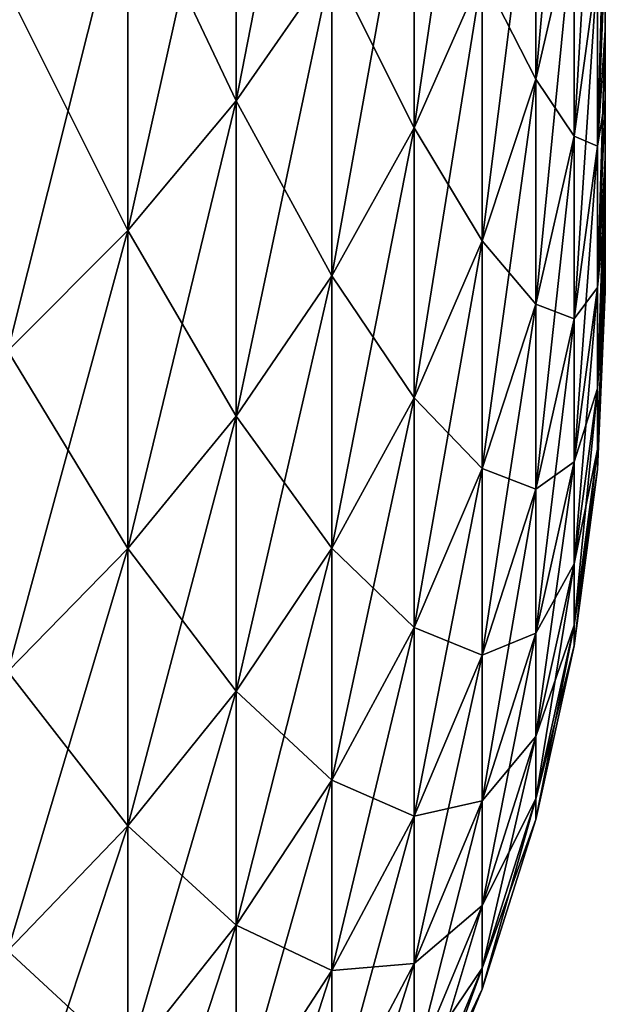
# Model space of a CAD drawing. Header units: metres. Extents: x -46 to 104, y -30 to 30.
# Tile 168 of 256: x 17.069 to 17.5, y -12.025 to -11.299. Entities that reach past the tile are written whole.
import ezdxf

# ---------------------------------------------------------------- set-up
doc = ezdxf.new("R2010")
doc.units = ezdxf.units.M
doc.layers.add('solid_26_000_502_XXX', color=7, linetype='CONTINUOUS')

msp = doc.modelspace()

# ---------------------------------------------------------------- linework, layer by layer
at = {"layer": 'solid_26_000_502_XXX'}
for points in [[(17.29871, -10.998614, 5.395078), (17.228277, -11.097769, 5.443716), (17.228277, -11.359244, 4.874636)], [(17.29871, -11.257754, 4.831083), (17.29871, -10.998614, 5.395078), (17.228277, -11.359244, 4.874636)], [(17.29871, -10.998614, 617.395081), (17.228277, -11.097769, 617.443726), (17.228277, -11.359244, 616.874634)], [(17.29871, -11.257754, 616.831055), (17.29871, -10.998614, 617.395081), (17.228277, -11.359244, 616.874634)], [(17.477188, -11.028529, 4.084518), (17.44882, -11.148449, 4.128932), (17.44882, -11.343266, 3.558973)], [(17.477188, -11.221251, 3.52069), (17.477188, -11.028529, 4.084518), (17.44882, -11.343266, 3.558973)], [(17.477188, -11.028529, 616.084534), (17.44882, -11.148449, 616.128906), (17.44882, -11.343266, 615.55896)], [(17.477188, -11.221251, 615.520691), (17.477188, -11.028529, 616.084534), (17.44882, -11.343266, 615.55896)], [(17.409405, -11.039807, 4.737555), (17.35924, -11.151004, 4.785273), (17.35924, -11.379062, 4.214342)], [(17.409405, -11.265591, 4.172317), (17.409405, -11.039807, 4.737555), (17.35924, -11.379062, 4.214342)], [(17.409405, -11.039807, 616.737549), (17.35924, -11.151004, 616.785278), (17.35924, -11.379062, 616.214355)], [(17.409405, -11.265591, 616.172302), (17.409405, -11.039807, 616.737549), (17.35924, -11.379062, 616.214355)], [(17.228277, -11.097769, 5.443716), (17.148478, -11.191029, 5.489461), (17.148478, -11.454701, 4.9156)], [(17.228277, -11.359244, 4.874636), (17.228277, -11.097769, 5.443716), (17.148478, -11.454701, 4.9156)], [(17.228277, -11.097769, -5.443716), (17.228277, -11.359244, -4.874636), (17.148478, -11.191029, -5.489461)], [(17.228277, -11.097769, 617.443726), (17.148478, -11.191029, 617.489441), (17.148478, -11.454701, 616.915588)], [(17.228277, -11.359244, 616.874634), (17.228277, -11.097769, 617.443726), (17.148478, -11.454701, 616.915588)], [(17.228277, -11.097769, 606.556274), (17.228277, -11.359244, 607.125366), (17.148478, -11.191029, 606.510559)], [(17.29871, -11.257754, -4.831083), (17.228277, -11.359244, -4.874636), (17.228277, -11.097769, -5.443716)], [(17.29871, -11.257754, 607.168945), (17.228277, -11.359244, 607.125366), (17.228277, -11.097769, 606.556274)], [(17.494291, -11.09734, 3.481813), (17.477188, -11.221251, 3.52069), (17.477188, -11.385169, 2.947824)], [(17.494291, -11.259447, 2.915273), (17.494291, -11.09734, 3.481813), (17.477188, -11.385169, 2.947824)], [(17.494291, -11.09734, 615.481812), (17.477188, -11.221251, 615.520691), (17.477188, -11.385169, 614.947815)], [(17.494291, -11.259447, 614.915283), (17.494291, -11.09734, 615.481812), (17.477188, -11.385169, 614.947815)], [(17.35924, -11.151004, 4.785273), (17.29871, -11.257754, 4.831083), (17.29871, -11.487995, 4.254686)], [(17.35924, -11.379062, 4.214342), (17.35924, -11.151004, 4.785273), (17.29871, -11.487995, 4.254686)], [(17.35924, -11.151004, -4.785273), (17.35924, -11.379062, -4.214342), (17.29871, -11.257754, -4.831083)], [(17.35924, -11.151004, 616.785278), (17.29871, -11.257754, 616.831055), (17.29871, -11.487995, 616.2547)], [(17.35924, -11.379062, 616.214355), (17.35924, -11.151004, 616.785278), (17.29871, -11.487995, 616.2547)], [(17.35924, -11.151004, 607.214722), (17.35924, -11.379062, 607.785645), (17.29871, -11.257754, 607.168945)], [(17.409405, -11.265591, -4.172317), (17.35924, -11.379062, -4.214342), (17.35924, -11.151004, -4.785273)], [(17.409405, -11.265591, 607.827698), (17.35924, -11.379062, 607.785645), (17.35924, -11.151004, 607.214722)], [(17.44882, -11.148449, 4.128932), (17.409405, -11.265591, 4.172317), (17.409405, -11.462456, 3.596369)], [(17.44882, -11.343266, 3.558973), (17.44882, -11.148449, 4.128932), (17.409405, -11.462456, 3.596369)], [(17.44882, -11.148449, -4.128932), (17.44882, -11.343266, -3.558973), (17.409405, -11.265591, -4.172317)], [(17.44882, -11.148449, 616.128906), (17.409405, -11.265591, 616.172302), (17.409405, -11.462456, 615.596375)], [(17.44882, -11.343266, 615.55896), (17.44882, -11.148449, 616.128906), (17.409405, -11.462456, 615.596375)], [(17.44882, -11.148449, 607.871094), (17.44882, -11.343266, 608.44104), (17.409405, -11.265591, 607.827698)], [(17.477188, -11.221251, -3.52069), (17.44882, -11.343266, -3.558973), (17.44882, -11.148449, -4.128932)], [(17.477188, -11.221251, 608.479309), (17.44882, -11.343266, 608.44104), (17.44882, -11.148449, 607.871094)], [(17.494291, -11.392652, 2.341249), (17.5, -11.248378, 2.392414), (17.5, -11.181897, 2.686109)], [(17.494291, -11.392652, 2.341249), (17.5, -11.181897, 2.686109), (17.494291, -11.259447, 2.915273)], [(17.494291, -11.392652, 614.341248), (17.5, -11.248416, 614.392334), (17.5, -11.181909, 614.686035)], [(17.494291, -11.392652, 614.341248), (17.5, -11.181909, 614.686035), (17.494291, -11.259447, 614.915283)], [(17.148478, -11.191029, 5.489461), (17.059919, -11.277682, 5.531967), (17.059919, -11.543397, 4.953662)], [(17.148478, -11.454701, 4.9156), (17.148478, -11.191029, 5.489461), (17.059919, -11.543397, 4.953662)], [(17.148478, -11.191029, -5.489461), (17.148478, -11.454701, -4.9156), (17.059919, -11.277682, -5.531967)], [(17.148478, -11.191029, 617.489441), (17.059919, -11.277682, 617.531982), (17.059919, -11.543397, 616.953674)], [(17.148478, -11.454701, 616.915588), (17.148478, -11.191029, 617.489441), (17.059919, -11.543397, 616.953674)], [(17.148478, -11.191029, 606.510559), (17.148478, -11.454701, 607.084412), (17.059919, -11.277682, 606.468018)], [(17.228277, -11.359244, -4.874636), (17.148478, -11.454701, -4.9156), (17.148478, -11.191029, -5.489461)], [(17.228277, -11.359244, 607.125366), (17.148478, -11.454701, 607.084412), (17.148478, -11.191029, 606.510559)], [(17.477188, -11.221251, 3.52069), (17.44882, -11.343266, 3.558973), (17.44882, -11.508966, 2.979878)], [(17.477188, -11.385169, 2.947824), (17.477188, -11.221251, 3.52069), (17.44882, -11.508966, 2.979878)], [(17.477188, -11.221251, -3.52069), (17.477188, -11.385169, -2.947824), (17.44882, -11.343266, -3.558973)], [(17.477188, -11.221251, 615.520691), (17.44882, -11.343266, 615.55896), (17.44882, -11.508966, 614.979858)], [(17.477188, -11.385169, 614.947815), (17.477188, -11.221251, 615.520691), (17.44882, -11.508966, 614.979858)], [(17.477188, -11.221251, 608.479309), (17.477188, -11.385169, 609.052185), (17.44882, -11.343266, 608.44104)], [(17.494291, -11.259447, -2.915273), (17.477188, -11.385169, -2.947824), (17.477188, -11.221251, -3.52069)], [(17.494291, -11.259447, 609.084717), (17.477188, -11.385169, 609.052185), (17.477188, -11.221251, 608.479309)], [(17.494291, -11.392652, -2.341249), (17.5, -11.248378, -2.392414), (17.5, -11.30721, -2.096785)], [(17.494291, -11.259447, -2.915273), (17.5, -11.248378, -2.392414), (17.494291, -11.392652, -2.341249)], [(17.494291, -11.392652, 2.341249), (17.5, -11.30721, 2.096785), (17.5, -11.248378, 2.392414)], [(17.494291, -11.392652, 609.658752), (17.5, -11.248416, 609.607666), (17.5, -11.307221, 609.903198)], [(17.494291, -11.259447, 609.084717), (17.5, -11.248416, 609.607666), (17.494291, -11.392652, 609.658752)], [(17.494291, -11.392652, 614.341248), (17.5, -11.307221, 614.096802), (17.5, -11.248416, 614.392334)], [(17.5, -11.30721, 2.096785), (17.5, -11.30721, -2.096785), (17.5, -11.248378, -2.392414)], [(17.5, -11.248378, 2.392414), (17.5, -11.30721, 2.096785), (17.5, -11.248378, -2.392414)], [(17.5, -11.307221, 614.096802), (17.5, -11.307221, 609.903198), (17.5, -11.248416, 609.607666)], [(17.5, -11.248416, 614.392334), (17.5, -11.307221, 614.096802), (17.5, -11.248416, 609.607666)], [(17.29871, -11.257754, 4.831083), (17.228277, -11.359244, 4.874636), (17.228277, -11.591561, 4.293043)], [(17.29871, -11.487995, 4.254686), (17.29871, -11.257754, 4.831083), (17.228277, -11.591561, 4.293043)], [(17.29871, -11.257754, -4.831083), (17.29871, -11.487995, -4.254686), (17.228277, -11.359244, -4.874636)], [(17.29871, -11.257754, 616.831055), (17.228277, -11.359244, 616.874634), (17.228277, -11.591561, 616.29303)], [(17.29871, -11.487995, 616.2547), (17.29871, -11.257754, 616.831055), (17.228277, -11.591561, 616.29303)], [(17.29871, -11.257754, 607.168945), (17.29871, -11.487995, 607.7453), (17.228277, -11.359244, 607.125366)], [(17.35924, -11.379062, -4.214342), (17.29871, -11.487995, -4.254686), (17.29871, -11.257754, -4.831083)], [(17.35924, -11.379062, 607.785645), (17.29871, -11.487995, 607.7453), (17.29871, -11.257754, 607.168945)], [(17.494291, -11.259447, 2.915273), (17.477188, -11.385169, 2.947824), (17.477188, -11.519861, 2.367392)], [(17.494291, -11.392652, 2.341249), (17.494291, -11.259447, 2.915273), (17.477188, -11.519861, 2.367392)], [(17.494291, -11.259447, -2.915273), (17.494291, -11.392652, -2.341249), (17.477188, -11.385169, -2.947824)], [(17.494291, -11.259447, 614.915283), (17.477188, -11.385169, 614.947815), (17.477188, -11.519861, 614.367371)], [(17.494291, -11.392652, 614.341248), (17.494291, -11.259447, 614.915283), (17.477188, -11.519861, 614.367371)], [(17.494291, -11.259447, 609.084717), (17.494291, -11.392652, 609.658752), (17.477188, -11.385169, 609.052185)], [(17.409405, -11.265591, 4.172317), (17.35924, -11.379062, 4.214342), (17.35924, -11.577909, 3.632592)], [(17.409405, -11.462456, 3.596369), (17.409405, -11.265591, 4.172317), (17.35924, -11.577909, 3.632592)], [(17.409405, -11.265591, -4.172317), (17.409405, -11.462456, -3.596369), (17.35924, -11.379062, -4.214342)], [(17.409405, -11.265591, 616.172302), (17.35924, -11.379062, 616.214355), (17.35924, -11.577909, 615.632568)], [(17.409405, -11.462456, 615.596375), (17.409405, -11.265591, 616.172302), (17.35924, -11.577909, 615.632568)], [(17.409405, -11.265591, 607.827698), (17.409405, -11.462456, 608.403625), (17.35924, -11.379062, 607.785645)], [(17.44882, -11.343266, -3.558973), (17.409405, -11.462456, -3.596369), (17.409405, -11.265591, -4.172317)], [(17.44882, -11.343266, 608.44104), (17.409405, -11.462456, 608.403625), (17.409405, -11.265591, 607.827698)], [(17.148478, -11.454701, -4.9156), (17.059919, -11.543397, -4.953662), (17.059919, -11.277682, -5.531967)], [(17.148478, -11.454701, 607.084412), (17.059919, -11.543397, 607.046326), (17.059919, -11.277682, 606.468018)], [(17.494291, -11.392652, -2.341249), (17.5, -11.30721, -2.096785), (17.5, -11.358278, -1.799831)], [(17.494291, -11.496612, 1.761216), (17.5, -11.358278, 1.799831), (17.5, -11.30721, 2.096785)], [(17.494291, -11.496612, 1.761216), (17.5, -11.30721, 2.096785), (17.494291, -11.392652, 2.341249)], [(17.494291, -11.392652, 609.658752), (17.5, -11.307221, 609.903198), (17.5, -11.358256, 610.200012)], [(17.494291, -11.496612, 613.76123), (17.5, -11.358256, 613.799988), (17.5, -11.307221, 614.096802)], [(17.494291, -11.496612, 613.76123), (17.5, -11.307221, 614.096802), (17.494291, -11.392652, 614.341248)], [(17.5, -11.358278, 1.799831), (17.5, -11.358278, -1.799831), (17.5, -11.30721, -2.096785)], [(17.5, -11.30721, 2.096785), (17.5, -11.358278, 1.799831), (17.5, -11.30721, -2.096785)], [(17.5, -11.358256, 613.799988), (17.5, -11.358256, 610.200012), (17.5, -11.307221, 609.903198)], [(17.5, -11.307221, 614.096802), (17.5, -11.358256, 613.799988), (17.5, -11.307221, 609.903198)], [(17.44882, -11.343266, 3.558973), (17.409405, -11.462456, 3.596369), (17.409405, -11.629897, 3.011189)], [(17.44882, -11.508966, 2.979878), (17.44882, -11.343266, 3.558973), (17.409405, -11.629897, 3.011189)], [(17.44882, -11.343266, -3.558973), (17.44882, -11.508966, -2.979878), (17.409405, -11.462456, -3.596369)], [(17.44882, -11.343266, 615.55896), (17.409405, -11.462456, 615.596375), (17.409405, -11.629897, 615.011169)], [(17.44882, -11.508966, 614.979858), (17.44882, -11.343266, 615.55896), (17.409405, -11.629897, 615.011169)], [(17.44882, -11.343266, 608.44104), (17.44882, -11.508966, 609.020142), (17.409405, -11.462456, 608.403625)], [(17.477188, -11.385169, -2.947824), (17.44882, -11.508966, -2.979878), (17.44882, -11.343266, -3.558973)], [(17.477188, -11.385169, 609.052185), (17.44882, -11.508966, 609.020142), (17.44882, -11.343266, 608.44104)], [(17.228277, -11.359244, 4.874636), (17.148478, -11.454701, 4.9156), (17.148478, -11.688971, 4.329119)], [(17.228277, -11.591561, 4.293043), (17.228277, -11.359244, 4.874636), (17.148478, -11.688971, 4.329119)], [(17.228277, -11.359244, -4.874636), (17.228277, -11.591561, -4.293043), (17.148478, -11.454701, -4.9156)], [(17.228277, -11.359244, 616.874634), (17.148478, -11.454701, 616.915588), (17.148478, -11.688971, 616.329102)], [(17.228277, -11.591561, 616.29303), (17.228277, -11.359244, 616.874634), (17.148478, -11.688971, 616.329102)], [(17.228277, -11.359244, 607.125366), (17.228277, -11.591561, 607.70697), (17.148478, -11.454701, 607.084412)], [(17.29871, -11.487995, -4.254686), (17.228277, -11.591561, -4.293043), (17.228277, -11.359244, -4.874636)], [(17.29871, -11.487995, 607.7453), (17.228277, -11.591561, 607.70697), (17.228277, -11.359244, 607.125366)], [(17.494291, -11.496612, 610.23877), (17.5, -11.358256, 610.200012), (17.5, -11.401507, 610.498169)], [(17.494291, -11.392652, 609.658752), (17.5, -11.358256, 610.200012), (17.494291, -11.496612, 610.23877)], [(17.494291, -11.496612, 613.76123), (17.5, -11.401507, 613.501831), (17.5, -11.358256, 613.799988)], [(17.494291, -11.496612, -1.761216), (17.5, -11.358278, -1.799831), (17.5, -11.401485, -1.502006)], [(17.494291, -11.392652, -2.341249), (17.5, -11.358278, -1.799831), (17.494291, -11.496612, -1.761216)], [(17.494291, -11.496612, 1.761216), (17.5, -11.401485, 1.502006), (17.5, -11.358278, 1.799831)], [(17.5, -11.401507, 613.501831), (17.5, -11.401507, 610.498169), (17.5, -11.358256, 610.200012)], [(17.5, -11.358256, 613.799988), (17.5, -11.401507, 613.501831), (17.5, -11.358256, 610.200012)], [(17.5, -11.401485, 1.502006), (17.5, -11.401485, -1.502006), (17.5, -11.358278, -1.799831)], [(17.5, -11.358278, 1.799831), (17.5, -11.401485, 1.502006), (17.5, -11.358278, -1.799831)], [(17.35924, -11.379062, 4.214342), (17.29871, -11.487995, 4.254686), (17.29871, -11.688746, 3.667368)], [(17.35924, -11.577909, 3.632592), (17.35924, -11.379062, 4.214342), (17.29871, -11.688746, 3.667368)], [(17.35924, -11.379062, -4.214342), (17.35924, -11.577909, -3.632592), (17.29871, -11.487995, -4.254686)], [(17.35924, -11.379062, 616.214355), (17.29871, -11.487995, 616.2547), (17.29871, -11.688746, 615.667358)], [(17.35924, -11.577909, 615.632568), (17.35924, -11.379062, 616.214355), (17.29871, -11.688746, 615.667358)], [(17.35924, -11.379062, 607.785645), (17.35924, -11.577909, 608.367432), (17.29871, -11.487995, 607.7453)], [(17.409405, -11.462456, -3.596369), (17.35924, -11.577909, -3.632592), (17.35924, -11.379062, -4.214342)], [(17.409405, -11.462456, 608.403625), (17.35924, -11.577909, 608.367432), (17.35924, -11.379062, 607.785645)], [(17.477188, -11.385169, 2.947824), (17.44882, -11.508966, 2.979878), (17.44882, -11.645123, 2.393134)], [(17.477188, -11.519861, 2.367392), (17.477188, -11.385169, 2.947824), (17.44882, -11.645123, 2.393134)], [(17.477188, -11.385169, -2.947824), (17.477188, -11.519861, -2.367392), (17.44882, -11.508966, -2.979878)], [(17.477188, -11.385169, 614.947815), (17.44882, -11.508966, 614.979858), (17.44882, -11.645123, 614.393127)], [(17.477188, -11.519861, 614.367371), (17.477188, -11.385169, 614.947815), (17.44882, -11.645123, 614.393127)], [(17.477188, -11.385169, 609.052185), (17.477188, -11.519861, 609.632629), (17.44882, -11.508966, 609.020142)], [(17.494291, -11.392652, -2.341249), (17.477188, -11.519861, -2.367392), (17.477188, -11.385169, -2.947824)], [(17.494291, -11.392652, 609.658752), (17.477188, -11.519861, 609.632629), (17.477188, -11.385169, 609.052185)], [(17.494291, -11.392652, 2.341249), (17.477188, -11.519861, 2.367392), (17.477188, -11.624982, 1.780882)], [(17.494291, -11.496612, 1.761216), (17.494291, -11.392652, 2.341249), (17.477188, -11.624982, 1.780882)], [(17.494291, -11.392652, -2.341249), (17.494291, -11.496612, -1.761216), (17.477188, -11.519861, -2.367392)], [(17.494291, -11.392652, 614.341248), (17.477188, -11.519861, 614.367371), (17.477188, -11.624982, 613.780884)], [(17.494291, -11.496612, 613.76123), (17.494291, -11.392652, 614.341248), (17.477188, -11.624982, 613.780884)], [(17.494291, -11.392652, 609.658752), (17.494291, -11.496612, 610.23877), (17.477188, -11.519861, 609.632629)], [(17.494291, -11.496612, -1.761216), (17.5, -11.401485, -1.502006), (17.5, -11.436904, -1.202813)], [(17.494291, -11.57106, 1.176662), (17.5, -11.436904, 1.202813), (17.5, -11.401485, 1.502006)], [(17.494291, -11.57106, 1.176662), (17.5, -11.401485, 1.502006), (17.494291, -11.496612, 1.761216)], [(17.494291, -11.496612, 610.23877), (17.5, -11.401507, 610.498169), (17.5, -11.436931, 610.797241)], [(17.494291, -11.57106, 613.176636), (17.5, -11.436931, 613.202759), (17.5, -11.401507, 613.501831)], [(17.494291, -11.57106, 613.176636), (17.5, -11.401507, 613.501831), (17.494291, -11.496612, 613.76123)], [(17.5, -11.436904, 1.202813), (17.5, -11.436904, -1.202813), (17.5, -11.401485, -1.502006)], [(17.5, -11.401485, 1.502006), (17.5, -11.436904, 1.202813), (17.5, -11.401485, -1.502006)], [(17.5, -11.436931, 613.202759), (17.5, -11.436931, 610.797241), (17.5, -11.401507, 610.498169)], [(17.5, -11.401507, 613.501831), (17.5, -11.436931, 613.202759), (17.5, -11.401507, 610.498169)], [(17.494291, -11.57106, -1.176662), (17.5, -11.436904, -1.202813), (17.5, -11.464503, -0.902647)], [(17.494291, -11.496612, -1.761216), (17.5, -11.436904, -1.202813), (17.494291, -11.57106, -1.176662)], [(17.494291, -11.57106, 1.176662), (17.5, -11.464503, 0.902647), (17.5, -11.436904, 1.202813)], [(17.494291, -11.57106, 610.823364), (17.5, -11.436931, 610.797241), (17.5, -11.464509, 611.097229)], [(17.494291, -11.496612, 610.23877), (17.5, -11.436931, 610.797241), (17.494291, -11.57106, 610.823364)], [(17.494291, -11.57106, 613.176636), (17.5, -11.464509, 612.902771), (17.5, -11.436931, 613.202759)], [(17.5, -11.464503, 0.902647), (17.5, -11.464503, -0.902647), (17.5, -11.436904, -1.202813)], [(17.5, -11.436904, 1.202813), (17.5, -11.464503, 0.902647), (17.5, -11.436904, -1.202813)], [(17.5, -11.464509, 612.902771), (17.5, -11.464509, 611.097229), (17.5, -11.436931, 610.797241)], [(17.5, -11.436931, 613.202759), (17.5, -11.464509, 612.902771), (17.5, -11.436931, 610.797241)], [(17.148478, -11.454701, 4.9156), (17.059919, -11.543397, 4.953662), (17.059919, -11.77948, 4.36264)], [(17.148478, -11.688971, 4.329119), (17.148478, -11.454701, 4.9156), (17.059919, -11.77948, 4.36264)], [(17.148478, -11.454701, -4.9156), (17.148478, -11.688971, -4.329119), (17.059919, -11.543397, -4.953662)], [(17.148478, -11.454701, 616.915588), (17.059919, -11.543397, 616.953674), (17.059919, -11.77948, 616.36261)], [(17.148478, -11.688971, 616.329102), (17.148478, -11.454701, 616.915588), (17.059919, -11.77948, 616.36261)], [(17.148478, -11.454701, 607.084412), (17.148478, -11.688971, 607.670898), (17.059919, -11.543397, 607.046326)], [(17.228277, -11.591561, -4.293043), (17.148478, -11.688971, -4.329119), (17.148478, -11.454701, -4.9156)], [(17.228277, -11.591561, 607.70697), (17.148478, -11.688971, 607.670898), (17.148478, -11.454701, 607.084412)], [(17.409405, -11.462456, 3.596369), (17.35924, -11.577909, 3.632592), (17.35924, -11.747037, 3.041518)], [(17.409405, -11.629897, 3.011189), (17.409405, -11.462456, 3.596369), (17.35924, -11.747037, 3.041518)], [(17.409405, -11.462456, -3.596369), (17.409405, -11.629897, -3.011189), (17.35924, -11.577909, -3.632592)], [(17.409405, -11.462456, 615.596375), (17.35924, -11.577909, 615.632568), (17.35924, -11.747037, 615.041504)], [(17.409405, -11.629897, 615.011169), (17.409405, -11.462456, 615.596375), (17.35924, -11.747037, 615.041504)], [(17.409405, -11.462456, 608.403625), (17.409405, -11.629897, 608.988831), (17.35924, -11.577909, 608.367432)], [(17.44882, -11.508966, -2.979878), (17.409405, -11.629897, -3.011189), (17.409405, -11.462456, -3.596369)], [(17.44882, -11.508966, 609.020142), (17.409405, -11.629897, 608.988831), (17.409405, -11.462456, 608.403625)], [(17.494291, -11.57106, -1.176662), (17.5, -11.464503, -0.902647), (17.5, -11.484225, -0.602124)], [(17.494291, -11.615806, 0.589087), (17.5, -11.484225, 0.602124), (17.5, -11.464503, 0.902647)], [(17.494291, -11.615806, 0.589087), (17.5, -11.464503, 0.902647), (17.494291, -11.57106, 1.176662)], [(17.494291, -11.57106, 610.823364), (17.5, -11.464509, 611.097229), (17.5, -11.484221, 611.397766)], [(17.494291, -11.615806, 612.589111), (17.5, -11.484221, 612.602234), (17.5, -11.464509, 612.902771)], [(17.494291, -11.615806, 612.589111), (17.5, -11.464509, 612.902771), (17.494291, -11.57106, 613.176636)], [(17.5, -11.484225, 0.602124), (17.5, -11.484225, -0.602124), (17.5, -11.464503, -0.902647)], [(17.5, -11.464503, 0.902647), (17.5, -11.484225, 0.602124), (17.5, -11.464503, -0.902647)], [(17.5, -11.484221, 612.602234), (17.5, -11.484221, 611.397766), (17.5, -11.464509, 611.097229)], [(17.5, -11.464509, 612.902771), (17.5, -11.484221, 612.602234), (17.5, -11.464509, 611.097229)], [(17.494291, -11.615806, 611.410889), (17.5, -11.484221, 611.397766), (17.5, -11.496053, 611.698792)], [(17.494291, -11.57106, 610.823364), (17.5, -11.484221, 611.397766), (17.494291, -11.615806, 611.410889)], [(17.494291, -11.615806, 612.589111), (17.5, -11.496053, 612.301208), (17.5, -11.484221, 612.602234)], [(17.494291, -11.615806, -0.589087), (17.5, -11.484225, -0.602124), (17.5, -11.49604, -0.30136)], [(17.494291, -11.57106, -1.176662), (17.5, -11.484225, -0.602124), (17.494291, -11.615806, -0.589087)], [(17.494291, -11.615806, 0.589087), (17.5, -11.49604, 0.30136), (17.5, -11.484225, 0.602124)], [(17.5, -11.496053, 612.301208), (17.5, -11.496053, 611.698792), (17.5, -11.484221, 611.397766)], [(17.5, -11.484221, 612.602234), (17.5, -11.496053, 612.301208), (17.5, -11.484221, 611.397766)], [(17.5, -11.49604, 0.30136), (17.5, -11.49604, -0.30136), (17.5, -11.484225, -0.602124)], [(17.5, -11.484225, 0.602124), (17.5, -11.49604, 0.30136), (17.5, -11.484225, -0.602124)], [(17.29871, -11.487995, 4.254686), (17.228277, -11.591561, 4.293043), (17.228277, -11.794123, 3.70043)], [(17.29871, -11.688746, 3.667368), (17.29871, -11.487995, 4.254686), (17.228277, -11.794123, 3.70043)], [(17.29871, -11.487995, -4.254686), (17.29871, -11.688746, -3.667368), (17.228277, -11.591561, -4.293043)], [(17.29871, -11.487995, 616.2547), (17.228277, -11.591561, 616.29303), (17.228277, -11.794123, 615.700439)], [(17.29871, -11.688746, 615.667358), (17.29871, -11.487995, 616.2547), (17.228277, -11.794123, 615.700439)], [(17.29871, -11.487995, 607.7453), (17.29871, -11.688746, 608.332642), (17.228277, -11.591561, 607.70697)], [(17.35924, -11.577909, -3.632592), (17.29871, -11.688746, -3.667368), (17.29871, -11.487995, -4.254686)], [(17.35924, -11.577909, 608.367432), (17.29871, -11.688746, 608.332642), (17.29871, -11.487995, 607.7453)], [(17.494291, -11.496612, 1.761216), (17.477188, -11.624982, 1.780882), (17.477188, -11.700261, 1.1898)], [(17.494291, -11.57106, 1.176662), (17.494291, -11.496612, 1.761216), (17.477188, -11.700261, 1.1898)], [(17.494291, -11.496612, -1.761216), (17.477188, -11.624982, -1.780882), (17.477188, -11.519861, -2.367392)], [(17.494291, -11.496612, -1.761216), (17.494291, -11.57106, -1.176662), (17.477188, -11.624982, -1.780882)], [(17.494291, -11.496612, 613.76123), (17.477188, -11.624982, 613.780884), (17.477188, -11.700261, 613.189819)], [(17.494291, -11.57106, 613.176636), (17.494291, -11.496612, 613.76123), (17.477188, -11.700261, 613.189819)], [(17.494291, -11.496612, 610.23877), (17.477188, -11.624982, 610.219116), (17.477188, -11.519861, 609.632629)], [(17.494291, -11.496612, 610.23877), (17.494291, -11.57106, 610.823364), (17.477188, -11.624982, 610.219116)], [(17.494291, -11.615806, -0.589087), (17.5, -11.49604, -0.30136), (17.5, -11.499978, 0)], [(17.494291, -11.630733), (17.5, -11.499978, 0), (17.5, -11.49604, 0.30136)], [(17.494291, -11.630733), (17.5, -11.49604, 0.30136), (17.494291, -11.615806, 0.589087)], [(17.494291, -11.615806, 611.410889), (17.5, -11.496053, 611.698792), (17.5, -11.5, 612)], [(17.494291, -11.630733, 612), (17.5, -11.5, 612), (17.5, -11.496053, 612.301208)], [(17.494291, -11.630733, 612), (17.5, -11.496053, 612.301208), (17.494291, -11.615806, 612.589111)], [(17.494291, -11.615806, -0.589087), (17.5, -11.499978, 0), (17.494291, -11.630733)], [(17.494291, -11.615806, 611.410889), (17.5, -11.5, 612), (17.494291, -11.630733, 612)], [(17.5, -11.49604, 0.30136), (17.5, -11.499978, 0), (17.5, -11.49604, -0.30136)], [(17.5, -11.496053, 612.301208), (17.5, -11.5, 612), (17.5, -11.496053, 611.698792)], [(17.44882, -11.508966, 2.979878), (17.409405, -11.629897, 3.011189), (17.409405, -11.767485, 2.418279)], [(17.44882, -11.645123, 2.393134), (17.44882, -11.508966, 2.979878), (17.409405, -11.767485, 2.418279)], [(17.44882, -11.508966, -2.979878), (17.44882, -11.645123, -2.393134), (17.409405, -11.629897, -3.011189)], [(17.44882, -11.508966, 614.979858), (17.409405, -11.629897, 615.011169), (17.409405, -11.767485, 614.418274)], [(17.44882, -11.645123, 614.393127), (17.44882, -11.508966, 614.979858), (17.409405, -11.767485, 614.418274)], [(17.44882, -11.508966, 609.020142), (17.44882, -11.645123, 609.606873), (17.409405, -11.629897, 608.988831)], [(17.477188, -11.519861, -2.367392), (17.44882, -11.645123, -2.393134), (17.44882, -11.508966, -2.979878)], [(17.477188, -11.519861, 609.632629), (17.44882, -11.645123, 609.606873), (17.44882, -11.508966, 609.020142)], [(17.477188, -11.519861, 2.367392), (17.44882, -11.645123, 2.393134), (17.44882, -11.751388, 1.800246)], [(17.477188, -11.624982, 1.780882), (17.477188, -11.519861, 2.367392), (17.44882, -11.751388, 1.800246)], [(17.477188, -11.519861, -2.367392), (17.477188, -11.624982, -1.780882), (17.44882, -11.645123, -2.393134)], [(17.477188, -11.519861, 614.367371), (17.44882, -11.645123, 614.393127), (17.44882, -11.751388, 613.800232)], [(17.477188, -11.624982, 613.780884), (17.477188, -11.519861, 614.367371), (17.44882, -11.751388, 613.800232)], [(17.477188, -11.519861, 609.632629), (17.477188, -11.624982, 610.219116), (17.44882, -11.645123, 609.606873)], [(17.148478, -11.688971, -4.329119), (17.059919, -11.77948, -4.36264), (17.059919, -11.543397, -4.953662)], [(17.148478, -11.688971, 607.670898), (17.059919, -11.77948, 607.63739), (17.059919, -11.543397, 607.046326)], [(17.494291, -11.57106, 1.176662), (17.477188, -11.700261, 1.1898), (17.477188, -11.745506, 0.595665)], [(17.494291, -11.615806, 0.589087), (17.494291, -11.57106, 1.176662), (17.477188, -11.745506, 0.595665)], [(17.494291, -11.57106, -1.176662), (17.477188, -11.700261, -1.1898), (17.477188, -11.624982, -1.780882)], [(17.494291, -11.57106, -1.176662), (17.494291, -11.615806, -0.589087), (17.477188, -11.700261, -1.1898)], [(17.494291, -11.57106, 613.176636), (17.477188, -11.700261, 613.189819), (17.477188, -11.745506, 612.595642)], [(17.494291, -11.615806, 612.589111), (17.494291, -11.57106, 613.176636), (17.477188, -11.745506, 612.595642)], [(17.494291, -11.57106, 610.823364), (17.477188, -11.700261, 610.810181), (17.477188, -11.624982, 610.219116)], [(17.494291, -11.57106, 610.823364), (17.494291, -11.615806, 611.410889), (17.477188, -11.700261, 610.810181)], [(17.35924, -11.577909, 3.632592), (17.29871, -11.688746, 3.667368), (17.29871, -11.859493, 3.070636)], [(17.35924, -11.747037, 3.041518), (17.35924, -11.577909, 3.632592), (17.29871, -11.859493, 3.070636)], [(17.35924, -11.577909, -3.632592), (17.35924, -11.747037, -3.041518), (17.29871, -11.688746, -3.667368)], [(17.35924, -11.577909, 615.632568), (17.29871, -11.688746, 615.667358), (17.29871, -11.859493, 615.070618)], [(17.35924, -11.747037, 615.041504), (17.35924, -11.577909, 615.632568), (17.29871, -11.859493, 615.070618)], [(17.35924, -11.577909, 608.367432), (17.35924, -11.747037, 608.958496), (17.29871, -11.688746, 608.332642)], [(17.409405, -11.629897, -3.011189), (17.35924, -11.747037, -3.041518), (17.35924, -11.577909, -3.632592)], [(17.409405, -11.629897, 608.988831), (17.35924, -11.747037, 608.958496), (17.35924, -11.577909, 608.367432)], [(17.228277, -11.591561, 4.293043), (17.148478, -11.688971, 4.329119), (17.148478, -11.893234, 3.731526)], [(17.228277, -11.794123, 3.70043), (17.228277, -11.591561, 4.293043), (17.148478, -11.893234, 3.731526)], [(17.228277, -11.591561, -4.293043), (17.228277, -11.794123, -3.70043), (17.148478, -11.688971, -4.329119)], [(17.228277, -11.591561, 616.29303), (17.148478, -11.688971, 616.329102), (17.148478, -11.893234, 615.731506)], [(17.228277, -11.794123, 615.700439), (17.228277, -11.591561, 616.29303), (17.148478, -11.893234, 615.731506)], [(17.228277, -11.591561, 607.70697), (17.228277, -11.794123, 608.299561), (17.148478, -11.688971, 607.670898)], [(17.29871, -11.688746, -3.667368), (17.228277, -11.794123, -3.70043), (17.228277, -11.591561, -4.293043)], [(17.29871, -11.688746, 608.332642), (17.228277, -11.794123, 608.299561), (17.228277, -11.591561, 607.70697)], [(17.494291, -11.615806, 0.589087), (17.477188, -11.745506, 0.595665), (17.477188, -11.760601)], [(17.494291, -11.630733), (17.494291, -11.615806, 0.589087), (17.477188, -11.760601)], [(17.494291, -11.615806, -0.589087), (17.477188, -11.745506, -0.595665), (17.477188, -11.700261, -1.1898)], [(17.494291, -11.615806, -0.589087), (17.494291, -11.630733), (17.477188, -11.745506, -0.595665)], [(17.494291, -11.615806, 612.589111), (17.477188, -11.745506, 612.595642), (17.477188, -11.760601, 612)], [(17.494291, -11.630733, 612), (17.494291, -11.615806, 612.589111), (17.477188, -11.760601, 612)], [(17.494291, -11.615806, 611.410889), (17.477188, -11.745506, 611.404358), (17.477188, -11.700261, 610.810181)], [(17.494291, -11.615806, 611.410889), (17.494291, -11.630733, 612), (17.477188, -11.745506, 611.404358)], [(17.409405, -11.629897, 3.011189), (17.35924, -11.747037, 3.041518), (17.35924, -11.88601, 2.442637)], [(17.409405, -11.767485, 2.418279), (17.409405, -11.629897, 3.011189), (17.35924, -11.88601, 2.442637)], [(17.409405, -11.629897, -3.011189), (17.409405, -11.767485, -2.418279), (17.35924, -11.747037, -3.041518)], [(17.409405, -11.629897, 615.011169), (17.35924, -11.747037, 615.041504), (17.35924, -11.88601, 614.442627)], [(17.409405, -11.767485, 614.418274), (17.409405, -11.629897, 615.011169), (17.35924, -11.88601, 614.442627)], [(17.409405, -11.629897, 608.988831), (17.409405, -11.767485, 609.581726), (17.35924, -11.747037, 608.958496)], [(17.44882, -11.645123, -2.393134), (17.409405, -11.767485, -2.418279), (17.409405, -11.629897, -3.011189)], [(17.44882, -11.645123, 609.606873), (17.409405, -11.767485, 609.581726), (17.409405, -11.629897, 608.988831)], [(17.477188, -11.624982, 1.780882), (17.44882, -11.751388, 1.800246), (17.44882, -11.827485, 1.202738)], [(17.477188, -11.700261, 1.1898), (17.477188, -11.624982, 1.780882), (17.44882, -11.827485, 1.202738)], [(17.477188, -11.624982, -1.780882), (17.44882, -11.751388, -1.800246), (17.44882, -11.645123, -2.393134)], [(17.477188, -11.624982, -1.780882), (17.477188, -11.700261, -1.1898), (17.44882, -11.751388, -1.800246)], [(17.477188, -11.624982, 613.780884), (17.44882, -11.751388, 613.800232), (17.44882, -11.827485, 613.202759)], [(17.477188, -11.700261, 613.189819), (17.477188, -11.624982, 613.780884), (17.44882, -11.827485, 613.202759)], [(17.477188, -11.624982, 610.219116), (17.44882, -11.751388, 610.199768), (17.44882, -11.645123, 609.606873)], [(17.477188, -11.624982, 610.219116), (17.477188, -11.700261, 610.810181), (17.44882, -11.751388, 610.199768)], [(17.494291, -11.630733), (17.477188, -11.760601), (17.477188, -11.745506, -0.595665)], [(17.494291, -11.630733, 612), (17.477188, -11.760601, 612), (17.477188, -11.745506, 611.404358)], [(17.44882, -11.645123, 2.393134), (17.409405, -11.767485, 2.418279), (17.409405, -11.874865, 1.819162)], [(17.44882, -11.751388, 1.800246), (17.44882, -11.645123, 2.393134), (17.409405, -11.874865, 1.819162)], [(17.44882, -11.645123, -2.393134), (17.44882, -11.751388, -1.800246), (17.409405, -11.767485, -2.418279)], [(17.44882, -11.645123, 614.393127), (17.409405, -11.767485, 614.418274), (17.409405, -11.874865, 613.819153)], [(17.44882, -11.751388, 613.800232), (17.44882, -11.645123, 614.393127), (17.409405, -11.874865, 613.819153)], [(17.44882, -11.645123, 609.606873), (17.44882, -11.751388, 610.199768), (17.409405, -11.767485, 609.581726)], [(17.148478, -11.688971, 4.329119), (17.059919, -11.77948, 4.36264), (17.059919, -11.985325, 3.76042)], [(17.148478, -11.893234, 3.731526), (17.148478, -11.688971, 4.329119), (17.059919, -11.985325, 3.76042)], [(17.148478, -11.688971, -4.329119), (17.148478, -11.893234, -3.731526), (17.059919, -11.77948, -4.36264)], [(17.148478, -11.688971, 616.329102), (17.059919, -11.77948, 616.36261), (17.059919, -11.985325, 615.760437)], [(17.148478, -11.893234, 615.731506), (17.148478, -11.688971, 616.329102), (17.059919, -11.985325, 615.760437)], [(17.148478, -11.688971, 607.670898), (17.148478, -11.893234, 608.268494), (17.059919, -11.77948, 607.63739)], [(17.228277, -11.794123, -3.70043), (17.148478, -11.893234, -3.731526), (17.148478, -11.688971, -4.329119)], [(17.228277, -11.794123, 608.299561), (17.148478, -11.893234, 608.268494), (17.148478, -11.688971, 607.670898)], [(17.29871, -11.688746, 3.667368), (17.228277, -11.794123, 3.70043), (17.228277, -11.966409, 3.098318)], [(17.29871, -11.859493, 3.070636), (17.29871, -11.688746, 3.667368), (17.228277, -11.966409, 3.098318)], [(17.29871, -11.688746, -3.667368), (17.29871, -11.859493, -3.070636), (17.228277, -11.794123, -3.70043)], [(17.29871, -11.688746, 615.667358), (17.228277, -11.794123, 615.700439), (17.228277, -11.966409, 615.098328)], [(17.29871, -11.859493, 615.070618), (17.29871, -11.688746, 615.667358), (17.228277, -11.966409, 615.098328)], [(17.29871, -11.688746, 608.332642), (17.29871, -11.859493, 608.929382), (17.228277, -11.794123, 608.299561)], [(17.35924, -11.747037, -3.041518), (17.29871, -11.859493, -3.070636), (17.29871, -11.688746, -3.667368)], [(17.35924, -11.747037, 608.958496), (17.29871, -11.859493, 608.929382), (17.29871, -11.688746, 608.332642)], [(17.477188, -11.700261, 1.1898), (17.44882, -11.827485, 1.202738), (17.44882, -11.873222, 0.602142)], [(17.477188, -11.745506, 0.595665), (17.477188, -11.700261, 1.1898), (17.44882, -11.873222, 0.602142)], [(17.477188, -11.700261, -1.1898), (17.44882, -11.827485, -1.202738), (17.44882, -11.751388, -1.800246)], [(17.477188, -11.700261, -1.1898), (17.477188, -11.745506, -0.595665), (17.44882, -11.827485, -1.202738)], [(17.477188, -11.700261, 613.189819), (17.44882, -11.827485, 613.202759), (17.44882, -11.873222, 612.602112)], [(17.477188, -11.745506, 612.595642), (17.477188, -11.700261, 613.189819), (17.44882, -11.873222, 612.602112)], [(17.477188, -11.700261, 610.810181), (17.44882, -11.827485, 610.797241), (17.44882, -11.751388, 610.199768)], [(17.477188, -11.700261, 610.810181), (17.477188, -11.745506, 611.404358), (17.44882, -11.827485, 610.797241)], [(17.35924, -11.747037, 3.041518), (17.29871, -11.859493, 3.070636), (17.29871, -11.999797, 2.466021)], [(17.35924, -11.88601, 2.442637), (17.35924, -11.747037, 3.041518), (17.29871, -11.999797, 2.466021)], [(17.35924, -11.747037, -3.041518), (17.35924, -11.88601, -2.442637), (17.29871, -11.859493, -3.070636)], [(17.35924, -11.747037, 615.041504), (17.29871, -11.859493, 615.070618), (17.29871, -11.999797, 614.466003)], [(17.35924, -11.88601, 614.442627), (17.35924, -11.747037, 615.041504), (17.29871, -11.999797, 614.466003)], [(17.35924, -11.747037, 608.958496), (17.35924, -11.88601, 609.557373), (17.29871, -11.859493, 608.929382)], [(17.409405, -11.767485, -2.418279), (17.35924, -11.88601, -2.442637), (17.35924, -11.747037, -3.041518)], [(17.409405, -11.767485, 609.581726), (17.35924, -11.88601, 609.557373), (17.35924, -11.747037, 608.958496)], [(17.477188, -11.745506, 0.595665), (17.44882, -11.873222, 0.602142), (17.44882, -11.888481)], [(17.477188, -11.760601), (17.477188, -11.745506, 0.595665), (17.44882, -11.888481)], [(17.477188, -11.745506, -0.595665), (17.44882, -11.873222, -0.602142), (17.44882, -11.827485, -1.202738)], [(17.477188, -11.745506, -0.595665), (17.477188, -11.760601), (17.44882, -11.873222, -0.602142)], [(17.477188, -11.745506, 612.595642), (17.44882, -11.873222, 612.602112), (17.44882, -11.888481, 612)], [(17.477188, -11.760601, 612), (17.477188, -11.745506, 612.595642), (17.44882, -11.888481, 612)], [(17.477188, -11.745506, 611.404358), (17.44882, -11.873222, 611.397888), (17.44882, -11.827485, 610.797241)], [(17.477188, -11.745506, 611.404358), (17.477188, -11.760601, 612), (17.44882, -11.873222, 611.397888)], [(17.44882, -11.751388, 1.800246), (17.409405, -11.874865, 1.819162), (17.409405, -11.951762, 1.215375)], [(17.44882, -11.827485, 1.202738), (17.44882, -11.751388, 1.800246), (17.409405, -11.951762, 1.215375)], [(17.44882, -11.751388, -1.800246), (17.409405, -11.874865, -1.819162), (17.409405, -11.767485, -2.418279)], [(17.44882, -11.751388, -1.800246), (17.44882, -11.827485, -1.202738), (17.409405, -11.874865, -1.819162)], [(17.44882, -11.751388, 613.800232), (17.409405, -11.874865, 613.819153), (17.409405, -11.951762, 613.215393)], [(17.44882, -11.827485, 613.202759), (17.44882, -11.751388, 613.800232), (17.409405, -11.951762, 613.215393)], [(17.44882, -11.751388, 610.199768), (17.409405, -11.874865, 610.180847), (17.409405, -11.767485, 609.581726)], [(17.44882, -11.751388, 610.199768), (17.44882, -11.827485, 610.797241), (17.409405, -11.874865, 610.180847)], [(17.477188, -11.760601), (17.44882, -11.888481), (17.44882, -11.873222, -0.602142)], [(17.477188, -11.760601, 612), (17.44882, -11.888481, 612), (17.44882, -11.873222, 611.397888)], [(17.409405, -11.767485, 2.418279), (17.35924, -11.88601, 2.442637), (17.35924, -11.994472, 1.837486)], [(17.409405, -11.874865, 1.819162), (17.409405, -11.767485, 2.418279), (17.35924, -11.994472, 1.837486)], [(17.409405, -11.767485, -2.418279), (17.409405, -11.874865, -1.819162), (17.35924, -11.88601, -2.442637)], [(17.409405, -11.767485, 614.418274), (17.35924, -11.88601, 614.442627), (17.35924, -11.994472, 613.837463)], [(17.409405, -11.874865, 613.819153), (17.409405, -11.767485, 614.418274), (17.35924, -11.994472, 613.837463)], [(17.409405, -11.767485, 609.581726), (17.409405, -11.874865, 610.180847), (17.35924, -11.88601, 609.557373)], [(17.148478, -11.893234, -3.731526), (17.059919, -11.985325, -3.76042), (17.059919, -11.77948, -4.36264)], [(17.148478, -11.893234, 608.268494), (17.059919, -11.985325, 608.239563), (17.059919, -11.77948, 607.63739)], [(17.228277, -11.794123, 3.70043), (17.148478, -11.893234, 3.731526), (17.148478, -12.066968, 3.124355)], [(17.228277, -11.966409, 3.098318), (17.228277, -11.794123, 3.70043), (17.148478, -12.066968, 3.124355)], [(17.228277, -11.794123, -3.70043), (17.228277, -11.966409, -3.098318), (17.148478, -11.893234, -3.731526)], [(17.228277, -11.794123, 615.700439), (17.148478, -11.893234, 615.731506), (17.148478, -12.066968, 615.124329)], [(17.228277, -11.966409, 615.098328), (17.228277, -11.794123, 615.700439), (17.148478, -12.066968, 615.124329)], [(17.228277, -11.794123, 608.299561), (17.228277, -11.966409, 608.901672), (17.148478, -11.893234, 608.268494)], [(17.29871, -11.859493, -3.070636), (17.228277, -11.966409, -3.098318), (17.228277, -11.794123, -3.70043)], [(17.29871, -11.859493, 608.929382), (17.228277, -11.966409, 608.901672), (17.228277, -11.794123, 608.299561)], [(17.44882, -11.827485, 1.202738), (17.409405, -11.951762, 1.215375), (17.409405, -11.99798, 0.608469)], [(17.44882, -11.873222, 0.602142), (17.44882, -11.827485, 1.202738), (17.409405, -11.99798, 0.608469)], [(17.44882, -11.827485, -1.202738), (17.409405, -11.951762, -1.215375), (17.409405, -11.874865, -1.819162)], [(17.44882, -11.827485, -1.202738), (17.44882, -11.873222, -0.602142), (17.409405, -11.951762, -1.215375)], [(17.44882, -11.827485, 613.202759), (17.409405, -11.951762, 613.215393), (17.409405, -11.99798, 612.608459)], [(17.44882, -11.873222, 612.602112), (17.44882, -11.827485, 613.202759), (17.409405, -11.99798, 612.608459)], [(17.44882, -11.827485, 610.797241), (17.409405, -11.951762, 610.784607), (17.409405, -11.874865, 610.180847)], [(17.44882, -11.827485, 610.797241), (17.44882, -11.873222, 611.397888), (17.409405, -11.951762, 610.784607)], [(17.29871, -11.859493, 3.070636), (17.228277, -11.966409, 3.098318), (17.228277, -12.107977, 2.488253)], [(17.29871, -11.999797, 2.466021), (17.29871, -11.859493, 3.070636), (17.228277, -12.107977, 2.488253)], [(17.29871, -11.859493, -3.070636), (17.29871, -11.999797, -2.466021), (17.228277, -11.966409, -3.098318)], [(17.29871, -11.859493, 615.070618), (17.228277, -11.966409, 615.098328), (17.228277, -12.107977, 614.488281)], [(17.29871, -11.999797, 614.466003), (17.29871, -11.859493, 615.070618), (17.228277, -12.107977, 614.488281)], [(17.29871, -11.859493, 608.929382), (17.29871, -11.999797, 609.533997), (17.228277, -11.966409, 608.901672)], [(17.35924, -11.88601, -2.442637), (17.29871, -11.999797, -2.466021), (17.29871, -11.859493, -3.070636)], [(17.35924, -11.88601, 609.557373), (17.29871, -11.999797, 609.533997), (17.29871, -11.859493, 608.929382)], [(17.409405, -11.874865, 1.819162), (17.35924, -11.994472, 1.837486), (17.35924, -12.072145, 1.227617)], [(17.409405, -11.951762, 1.215375), (17.409405, -11.874865, 1.819162), (17.35924, -12.072145, 1.227617)], [(17.409405, -11.874865, -1.819162), (17.35924, -11.994472, -1.837486), (17.35924, -11.88601, -2.442637)], [(17.409405, -11.874865, -1.819162), (17.409405, -11.951762, -1.215375), (17.35924, -11.994472, -1.837486)], [(17.409405, -11.874865, 613.819153), (17.35924, -11.994472, 613.837463), (17.35924, -12.072145, 613.2276)], [(17.409405, -11.951762, 613.215393), (17.409405, -11.874865, 613.819153), (17.35924, -12.072145, 613.2276)], [(17.409405, -11.874865, 610.180847), (17.35924, -11.994472, 610.162537), (17.35924, -11.88601, 609.557373)], [(17.409405, -11.874865, 610.180847), (17.409405, -11.951762, 610.784607), (17.35924, -11.994472, 610.162537)], [(17.44882, -11.873222, 0.602142), (17.409405, -11.99798, 0.608469), (17.409405, -12.013399)], [(17.44882, -11.888481), (17.44882, -11.873222, 0.602142), (17.409405, -12.013399)], [(17.44882, -11.873222, -0.602142), (17.409405, -11.99798, -0.608469), (17.409405, -11.951762, -1.215375)], [(17.44882, -11.873222, -0.602142), (17.44882, -11.888481), (17.409405, -11.99798, -0.608469)], [(17.44882, -11.873222, 612.602112), (17.409405, -11.99798, 612.608459), (17.409405, -12.013399, 612)], [(17.44882, -11.888481, 612), (17.44882, -11.873222, 612.602112), (17.409405, -12.013399, 612)], [(17.44882, -11.873222, 611.397888), (17.409405, -11.99798, 611.391541), (17.409405, -11.951762, 610.784607)], [(17.44882, -11.873222, 611.397888), (17.44882, -11.888481, 612), (17.409405, -11.99798, 611.391541)], [(17.35924, -11.88601, 2.442637), (17.29871, -11.999797, 2.466021), (17.29871, -12.109297, 1.855076)], [(17.35924, -11.994472, 1.837486), (17.35924, -11.88601, 2.442637), (17.29871, -12.109297, 1.855076)], [(17.35924, -11.88601, -2.442637), (17.35924, -11.994472, -1.837486), (17.29871, -11.999797, -2.466021)], [(17.35924, -11.88601, 614.442627), (17.29871, -11.999797, 614.466003), (17.29871, -12.109297, 613.855103)], [(17.35924, -11.994472, 613.837463), (17.35924, -11.88601, 614.442627), (17.29871, -12.109297, 613.855103)], [(17.35924, -11.88601, 609.557373), (17.35924, -11.994472, 610.162537), (17.29871, -11.999797, 609.533997)], [(17.44882, -11.888481), (17.409405, -12.013399), (17.409405, -11.99798, -0.608469)], [(17.44882, -11.888481, 612), (17.409405, -12.013399, 612), (17.409405, -11.99798, 611.391541)], [(17.148478, -11.893234, 3.731526), (17.059919, -11.985325, 3.76042), (17.059919, -12.160404, 3.148547)], [(17.148478, -12.066968, 3.124355), (17.148478, -11.893234, 3.731526), (17.059919, -12.160404, 3.148547)], [(17.148478, -11.893234, -3.731526), (17.148478, -12.066968, -3.124355), (17.059919, -11.985325, -3.76042)], [(17.148478, -11.893234, 615.731506), (17.059919, -11.985325, 615.760437), (17.059919, -12.160404, 615.14856)], [(17.148478, -12.066968, 615.124329), (17.148478, -11.893234, 615.731506), (17.059919, -12.160404, 615.14856)], [(17.148478, -11.893234, 608.268494), (17.148478, -12.066968, 608.875671), (17.059919, -11.985325, 608.239563)], [(17.228277, -11.966409, -3.098318), (17.148478, -12.066968, -3.124355), (17.148478, -11.893234, -3.731526)], [(17.228277, -11.966409, 608.901672), (17.148478, -12.066968, 608.875671), (17.148478, -11.893234, 608.268494)], [(17.409405, -11.951762, 1.215375), (17.35924, -12.072145, 1.227617), (17.35924, -12.118828, 0.614597)], [(17.409405, -11.99798, 0.608469), (17.409405, -11.951762, 1.215375), (17.35924, -12.118828, 0.614597)], [(17.409405, -11.951762, -1.215375), (17.35924, -12.072145, -1.227617), (17.35924, -11.994472, -1.837486)], [(17.409405, -11.951762, -1.215375), (17.409405, -11.99798, -0.608469), (17.35924, -12.072145, -1.227617)], [(17.409405, -11.951762, 613.215393), (17.35924, -12.072145, 613.2276), (17.35924, -12.118828, 612.614624)], [(17.409405, -11.99798, 612.608459), (17.409405, -11.951762, 613.215393), (17.35924, -12.118828, 612.614624)], [(17.409405, -11.951762, 610.784607), (17.35924, -12.072145, 610.7724), (17.35924, -11.994472, 610.162537)], [(17.409405, -11.951762, 610.784607), (17.409405, -11.99798, 611.391541), (17.35924, -12.072145, 610.7724)], [(17.228277, -11.966409, 3.098318), (17.148478, -12.066968, 3.124355), (17.148478, -12.209726, 2.509162)], [(17.228277, -12.107977, 2.488253), (17.228277, -11.966409, 3.098318), (17.148478, -12.209726, 2.509162)], [(17.228277, -11.966409, -3.098318), (17.228277, -12.107977, -2.488253), (17.148478, -12.066968, -3.124355)], [(17.228277, -11.966409, 615.098328), (17.148478, -12.066968, 615.124329), (17.148478, -12.209726, 614.509155)], [(17.228277, -12.107977, 614.488281), (17.228277, -11.966409, 615.098328), (17.148478, -12.209726, 614.509155)], [(17.228277, -11.966409, 608.901672), (17.228277, -12.107977, 609.511719), (17.148478, -12.066968, 608.875671)], [(17.29871, -11.999797, -2.466021), (17.228277, -12.107977, -2.488253), (17.228277, -11.966409, -3.098318)], [(17.29871, -11.999797, 609.533997), (17.228277, -12.107977, 609.511719), (17.228277, -11.966409, 608.901672)], [(17.148478, -12.066968, -3.124355), (17.059919, -12.160404, -3.148547), (17.059919, -11.985325, -3.76042)], [(17.148478, -12.066968, 608.875671), (17.059919, -12.160404, 608.85144), (17.059919, -11.985325, 608.239563)], [(17.29871, -11.999797, 2.466021), (17.228277, -12.107977, 2.488253), (17.228277, -12.218465, 1.8718)], [(17.29871, -12.109297, 1.855076), (17.29871, -11.999797, 2.466021), (17.228277, -12.218465, 1.8718)], [(17.29871, -11.999797, -2.466021), (17.29871, -12.109297, -1.855076), (17.228277, -12.107977, -2.488253)], [(17.29871, -11.999797, 614.466003), (17.228277, -12.107977, 614.488281), (17.228277, -12.218465, 613.871826)], [(17.29871, -12.109297, 613.855103), (17.29871, -11.999797, 614.466003), (17.228277, -12.218465, 613.871826)], [(17.29871, -11.999797, 609.533997), (17.29871, -12.109297, 610.144897), (17.228277, -12.107977, 609.511719)], [(17.35924, -11.994472, 1.837486), (17.29871, -12.109297, 1.855076), (17.29871, -12.187713, 1.239369)], [(17.35924, -12.072145, 1.227617), (17.35924, -11.994472, 1.837486), (17.29871, -12.187713, 1.239369)], [(17.35924, -11.994472, -1.837486), (17.29871, -12.109297, -1.855076), (17.29871, -11.999797, -2.466021)], [(17.35924, -11.994472, -1.837486), (17.35924, -12.072145, -1.227617), (17.29871, -12.109297, -1.855076)], [(17.35924, -11.994472, 613.837463), (17.29871, -12.109297, 613.855103), (17.29871, -12.187713, 613.23938)], [(17.35924, -12.072145, 613.2276), (17.35924, -11.994472, 613.837463), (17.29871, -12.187713, 613.23938)], [(17.35924, -11.994472, 610.162537), (17.29871, -12.109297, 610.144897), (17.29871, -11.999797, 609.533997)], [(17.35924, -11.994472, 610.162537), (17.35924, -12.072145, 610.7724), (17.29871, -12.109297, 610.144897)], [(17.409405, -11.99798, 0.608469), (17.35924, -12.118828, 0.614597), (17.35924, -12.134402)], [(17.409405, -12.013399), (17.409405, -11.99798, 0.608469), (17.35924, -12.134402)], [(17.409405, -11.99798, -0.608469), (17.35924, -12.118828, -0.614597), (17.35924, -12.072145, -1.227617)], [(17.409405, -11.99798, -0.608469), (17.409405, -12.013399), (17.35924, -12.118828, -0.614597)], [(17.409405, -11.99798, 612.608459), (17.35924, -12.118828, 612.614624), (17.35924, -12.134402, 612)], [(17.409405, -12.013399, 612), (17.409405, -11.99798, 612.608459), (17.35924, -12.134402, 612)], [(17.409405, -11.99798, 611.391541), (17.35924, -12.118828, 611.385376), (17.35924, -12.072145, 610.7724)], [(17.409405, -11.99798, 611.391541), (17.409405, -12.013399, 612), (17.35924, -12.118828, 611.385376)], [(17.409405, -12.013399), (17.35924, -12.134402), (17.35924, -12.118828, -0.614597)], [(17.409405, -12.013399, 612), (17.35924, -12.134402, 612), (17.35924, -12.118828, 611.385376)]]:
    msp.add_3dface(points, dxfattribs=at)

doc.saveas('drawing.dxf')
